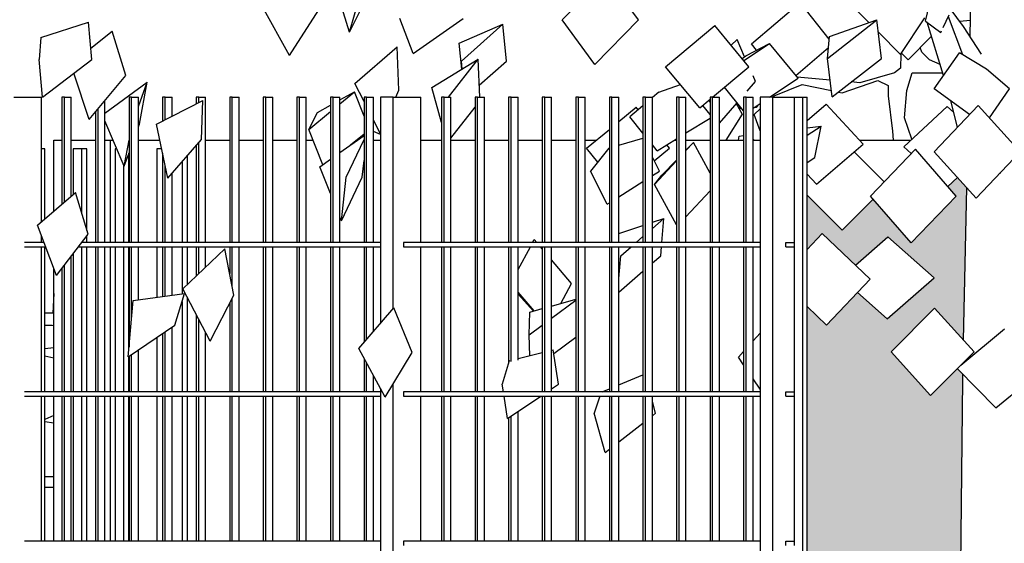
# Model space of a CAD drawing. Header units: millimetres. Extents: x 256333 to 598543, y -23220 to 10679.
# Tile 3 of 45: x 264202 to 266498, y -15919 to -14700. Entities that reach past the tile are written whole.
import ezdxf

# ---------------------------------------------------------------- set-up
doc = ezdxf.new("R2010")
doc.units = ezdxf.units.MM
doc.header["$MEASUREMENT"] = 0
doc.layers.add('COUPE', color=7, linetype='Continuous')

msp = doc.modelspace()

# ---------------------------------------------------------------- hatches: boundary and pattern name
at = {"layer": 'COUPE', "linetype": 'Continuous'}
msp.add_hatch(color=9, dxfattribs=at).paths.add_polyline_path([(266038.618, -15108.231), (266038.618, -15234.59), (266073.73, -15197.849), (266150.877, -15271.401), (266226.318, -15205.619), (266334.423, -15300.984), (266225.054, -15396.35), (266155.841, -15335.292), (266083.655, -15410.826), (266038.618, -15367.888), (266038.618, -16103.93), (266055.607, -16075.044), (266143.627, -16173.189), (266085.906, -16271.334), (266038.618, -16218.607), (266038.618, -16221.478), (266093.605, -16284.892), (266038.618, -16359.108), (266038.618, -16610.342), (266178.618, -16610.342), (266178.618, -17220.342), (266363.229, -17220.342), (266363.229, -17390.342), (266381.477, -17390.342), (266387.586, -16901.571), (266396.454, -16009.597), (266389.619, -16002.639), (266396.593, -15995.612), (266401.135, -15538.703), (266401.412, -15525.599), (266388.552, -15512.589), (266326.317, -15575.333), (266234.031, -15473.362), (266335.174, -15371.392), (266403.082, -15446.426), (266410.578, -15091.161), (266388.954, -15067.226), (266366.335, -15088.229), (266385.481, -15110.28), (266280.733, -15219.546), (266192.429, -15117.842), (266120.228, -15189.481)], flags=0)

# ---------------------------------------------------------------- linework, layer by layer
for p, q in [((266314.619, -14702.909), (266364.457, -14482.849)), ((266418.282, -14739.307), (266423.145, -14523.928)), ((265467.127, -14700.038), (265569.118, -14596.522)), ((264970.996, -14728.681), (264932.275, -14601.819)), ((265645.182, -14700.038), (265582.962, -14615.364)), ((264970.996, -14728.681), (264999.184, -14632.353)), ((264970.996, -14728.681), (265018.799, -14632.353)), ((264831.163, -14783.151), (264768.707, -14669.196)), ((265908.783, -14756.005), (266021.699, -14659.752)), ((266089.598, -14745.229), (266021.699, -14659.752)), ((264831.163, -14783.151), (264899.791, -14676.561)), ((266182.637, -14706.474), (266155.194, -14678.682)), ((266355.703, -14717.396), (266369.715, -14688.231)), ((266401.679, -14781.266), (266367.663, -14692.501)), ((266402.623, -14715.438), (266371.958, -14673.334)), ((264251.726, -14740.638), (264362.755, -14705.261)), ((264370.77, -14792.508), (264362.755, -14705.261)), ((265119.696, -14778.247), (265088.492, -14696.742)), ((265119.696, -14778.247), (265236.265, -14696.742)), ((265226.667, -14754.049), (265329.157, -14710.177)), ((265232.141, -14795.726), (265329.157, -14710.177)), ((265337.579, -14795.726), (265329.157, -14710.177)), ((265543.192, -14803.554), (265467.127, -14700.038)), ((265543.192, -14803.554), (265645.182, -14700.038)), ((265708.383, -14808.963), (265822.799, -14713.052)), ((265902.541, -14808.963), (265822.799, -14713.052)), ((266086.036, -14789.645), (266200.941, -14700.069)), ((266090.11, -14738.849), (266200.941, -14700.069)), ((266211.712, -14789.645), (266200.941, -14700.069)), ((266256.175, -14780.945), (266312.874, -14695.104)), ((266314.619, -14702.909), (266350.013, -14729.239)), ((266356.319, -14829.56), (266318.191, -14705.566)), ((266393.771, -14703.285), (266419.161, -14700.391)), ((266444.985, -14780.011), (266402.623, -14715.438)), ((264368.341, -14766.065), (264418.024, -14726.073)), ((264417.93, -14726.186), (264418.024, -14726.073)), ((264449.833, -14829.159), (264418.024, -14726.073)), ((266256.175, -14780.945), (266204.356, -14728.468)), ((266274.019, -14792.844), (266328.026, -14737.551)), ((266350.013, -14729.239), (266351.771, -14725.581)), ((264251.726, -14740.638), (264247.801, -14792.508)), ((265233.284, -14814.632), (265226.667, -14754.049)), ((265860.99, -14758.986), (265874.922, -14745.929)), ((265892.524, -14785.797), (265874.922, -14745.929)), ((265890.569, -14794.564), (265950.548, -14754.65)), ((265895.195, -14783.709), (265950.548, -14754.65)), ((265920.315, -14770.522), (265908.783, -14756.005)), ((266017.368, -14836.037), (265950.548, -14754.65)), ((266086.036, -14789.645), (266090.11, -14738.849)), ((264831.163, -14783.151), (264831.093, -14783.011)), ((264983.724, -14847.953), (265082.462, -14762.483)), ((265082.417, -14762.589), (265082.462, -14762.483)), ((265086.241, -14864.04), (265082.462, -14762.483)), ((265886.921, -14790.176), (265895.195, -14783.709)), ((266011.975, -14829.469), (266088.042, -14764.628)), ((266256.861, -14779.907), (266255.839, -14812.574)), ((266274.019, -14792.844), (266258.654, -14777.193)), ((266305.763, -14775.367), (266302.136, -14764.058)), ((266323.76, -14793.114), (266305.763, -14775.367)), ((266334.557, -14860.611), (266393.619, -14776.338)), ((266456.537, -14814.807), (266393.619, -14776.338)), ((264255.816, -14879.755), (264247.801, -14792.508)), ((264255.816, -14879.755), (264370.77, -14792.508)), ((265162.954, -14857.723), (265271.552, -14791.186)), ((265202.062, -14880.342), (265271.552, -14791.186)), ((265233.961, -14814.217), (265232.141, -14795.726)), ((265275.076, -14880.342), (265271.552, -14791.186)), ((265273.949, -14851.836), (265337.579, -14795.726)), ((266096.807, -14879.22), (266086.036, -14789.645)), ((266096.807, -14879.22), (266211.712, -14789.645)), ((266348.326, -14803.567), (266323.76, -14793.114)), ((264364.121, -14932.245), (264328.753, -14824.399)), ((264364.121, -14932.245), (264449.833, -14829.159)), ((265788.124, -14904.874), (265708.383, -14808.963)), ((265817.389, -14880.342), (265902.541, -14808.963)), ((266241.811, -14823.478), (266161.324, -14846.435)), ((266255.839, -14812.574), (266241.811, -14823.478)), ((266270.517, -14864.416), (266283.145, -14823.478)), ((266283.145, -14823.478), (266354.448, -14823.478)), ((266510.471, -14860.611), (266456.537, -14814.807)), ((264400.93, -14916.874), (264499.786, -14845.21)), ((264479.214, -14901.598), (264499.786, -14845.21)), ((264481.441, -14942.898), (264499.786, -14845.21)), ((265005.201, -14890.376), (264983.724, -14847.953)), ((265692.544, -14867.973), (265742.975, -14850.569)), ((265898.413, -14865.882), (265917.935, -14843.351)), ((265917.935, -14843.351), (265912.294, -14830.573)), ((265950.791, -14880.342), (266017.368, -14836.037)), ((265961.621, -14876.944), (266026.392, -14850.11)), ((266092.11, -14840.164), (266015.022, -14833.18)), ((266026.392, -14850.11), (266095.049, -14864.605)), ((266119.645, -14869.797), (266202.793, -14840.923)), ((266161.324, -14846.435), (266141.201, -14844.612)), ((266202.793, -14840.923), (266227.211, -14852.735)), ((266227.211, -14852.735), (266226.99, -14876.944)), ((264948.917, -14895.29), (264982.59, -14867.451)), ((264948.917, -14886.202), (264982.59, -14867.451)), ((265005.201, -14924.556), (264982.59, -14867.451)), ((265079.345, -14880.342), (265086.241, -14864.04)), ((265185.772, -14939.131), (265162.954, -14857.723)), ((265692.544, -14867.973), (265677.475, -14880.931)), ((265890.327, -14911.651), (265845.367, -14856.89)), ((266111.185, -14868.011), (266119.645, -14869.797)), ((266265.613, -14927.859), (266270.517, -14864.416)), ((266417.036, -14920.095), (266334.557, -14860.611)), ((266463.183, -14928.084), (266510.471, -14860.611)), ((264188.367, -14880.342), (264252.362, -14880.342)), ((264189.312, -14880.342), (264253.307, -14880.342)), ((264253.307, -15170.074), (264253.307, -14880.342)), ((264306.647, -14880.342), (264300.646, -14880.342)), ((264300.646, -14880.342), (264300.646, -15129.524)), ((264306.647, -15124.383), (264306.647, -14880.342)), ((264306.647, -14880.342), (264322.646, -14880.342)), ((264322.646, -15110.679), (264322.646, -14880.342)), ((264400.93, -15218.342), (264400.93, -14887.975)), ((264463.215, -14880.342), (264457.214, -14880.342)), ((264457.214, -14880.342), (264457.214, -15218.342)), ((264463.215, -15218.342), (264463.215, -14880.342)), ((264463.215, -14880.342), (264479.214, -14880.342)), ((264479.214, -15218.342), (264479.214, -14880.342)), ((264521.321, -14943.206), (264629.316, -14887.734)), ((264541.499, -14880.342), (264535.498, -14880.342)), ((264535.498, -14880.342), (264535.498, -14935.924)), ((264541.499, -14932.842), (264541.499, -14880.342)), ((264541.499, -14880.342), (264557.498, -14880.342)), ((264557.498, -14924.624), (264557.498, -14880.342)), ((264619.783, -14880.342), (264613.782, -14880.342)), ((264613.782, -14880.342), (264613.782, -14895.713)), ((264619.783, -14892.631), (264619.783, -14880.342)), ((264619.783, -14880.342), (264635.781, -14880.342)), ((264626.276, -14978.372), (264629.316, -14887.734)), ((264629.233, -14887.829), (264629.316, -14887.734)), ((264635.781, -15218.342), (264635.781, -14880.342)), ((264698.067, -14880.342), (264692.066, -14880.342)), ((264692.066, -14880.342), (264692.066, -15218.342)), ((264698.067, -15218.342), (264698.067, -14880.342)), ((264698.067, -14880.342), (264714.065, -14880.342)), ((264714.065, -15218.342), (264714.065, -14880.342)), ((264776.35, -14880.342), (264770.35, -14880.342)), ((264770.35, -14880.342), (264770.35, -15218.342)), ((264776.35, -15218.342), (264776.35, -14880.342)), ((264776.35, -14880.342), (264792.349, -14880.342)), ((264792.349, -15218.342), (264792.349, -14880.342)), ((264854.634, -14880.342), (264848.633, -14880.342)), ((264848.633, -14880.342), (264848.633, -15218.342)), ((264854.634, -15218.342), (264854.634, -14880.342)), ((264854.634, -14880.342), (264870.633, -14880.342)), ((264870.633, -15218.342), (264870.633, -14880.342)), ((264896.501, -14915.391), (264926.917, -14898.453)), ((264932.918, -14880.342), (264926.917, -14880.342)), ((264926.917, -14880.342), (264926.917, -15218.342)), ((264932.918, -15218.342), (264932.918, -14880.342)), ((264932.918, -14880.342), (264948.917, -14880.342)), ((264948.917, -15218.342), (264948.917, -14880.342)), ((265011.202, -14880.342), (265005.201, -14880.342)), ((265005.201, -14880.342), (265005.201, -15218.342)), ((265011.202, -15218.342), (265011.202, -14880.342)), ((265011.202, -14880.342), (265027.201, -14880.342)), ((265027.201, -15218.342), (265027.201, -14880.342)), ((265073.492, -14880.342), (265043.488, -14880.342)), ((265043.488, -14880.342), (265043.488, -15406.991)), ((265073.492, -15372.215), (265073.492, -14880.342)), ((265073.492, -14880.342), (265137.487, -14880.342)), ((265137.487, -15218.342), (265137.487, -14880.342)), ((265191.773, -14880.342), (265185.772, -14880.342)), ((265185.772, -14880.342), (265185.772, -15218.342)), ((265191.773, -15218.342), (265191.773, -14880.342)), ((265191.773, -14880.342), (265207.772, -14880.342)), ((265207.772, -15218.342), (265207.772, -14880.342)), ((265270.057, -14880.342), (265264.056, -14880.342)), ((265264.056, -14880.342), (265264.056, -15218.342)), ((265270.057, -15218.342), (265270.057, -14880.342)), ((265270.057, -14880.342), (265286.056, -14880.342)), ((265286.056, -15218.342), (265286.056, -14880.342)), ((265348.341, -14880.342), (265342.34, -14880.342)), ((265342.34, -14880.342), (265342.34, -15218.342)), ((265348.341, -15218.342), (265348.341, -14880.342)), ((265348.341, -14880.342), (265364.339, -14880.342)), ((265364.339, -15218.342), (265364.339, -14880.342)), ((265426.625, -14880.342), (265420.624, -14880.342)), ((265420.624, -14880.342), (265420.624, -15218.342)), ((265426.625, -15218.342), (265426.625, -14880.342)), ((265426.625, -14880.342), (265442.623, -14880.342)), ((265442.623, -15218.342), (265442.623, -14880.342)), ((265504.908, -14880.342), (265498.908, -14880.342)), ((265498.908, -14880.342), (265498.908, -15218.342)), ((265504.908, -15218.342), (265504.908, -14880.342)), ((265504.908, -14880.342), (265520.907, -14880.342)), ((265520.907, -15218.342), (265520.907, -14880.342)), ((265583.192, -14880.342), (265577.191, -14880.342)), ((265577.191, -14880.342), (265577.191, -15218.342)), ((265583.192, -15218.342), (265583.192, -14880.342)), ((265583.192, -14880.342), (265599.191, -14880.342)), ((265599.191, -15218.342), (265599.191, -14880.342)), ((265661.476, -14880.342), (265655.475, -14880.342)), ((265655.475, -14880.342), (265655.475, -15218.342)), ((265661.476, -15218.342), (265661.476, -14880.342)), ((265661.476, -14880.342), (265677.475, -14880.342)), ((265677.475, -15218.342), (265677.475, -14880.342)), ((265739.76, -14880.342), (265733.759, -14880.342)), ((265733.759, -14880.342), (265733.759, -15218.342)), ((265739.76, -15218.342), (265739.76, -14880.342)), ((265739.76, -14880.342), (265755.759, -14880.342)), ((265755.759, -15218.342), (265755.759, -14880.342)), ((265788.124, -14904.874), (265812.043, -14884.824)), ((265812.043, -14920.235), (265795.076, -14899.046)), ((265812.043, -14892.129), (265809.689, -14886.797)), ((265818.044, -14880.342), (265812.043, -14880.342)), ((265812.043, -14880.342), (265812.043, -15218.342)), ((265818.044, -15218.342), (265818.044, -14880.342)), ((265818.044, -14880.342), (265834.043, -14880.342)), ((265834.043, -15218.342), (265834.043, -14880.342)), ((265834.043, -14940.171), (265874.966, -14892.941)), ((265873.237, -14894.937), (265886.62, -14919.408)), ((265881.735, -14906.195), (265879.703, -14898.711)), ((265896.328, -14880.342), (265890.327, -14880.342)), ((265890.327, -14880.342), (265890.327, -15218.342)), ((265896.328, -15218.342), (265896.328, -14880.342)), ((265896.328, -14880.342), (265912.326, -14880.342)), ((265912.326, -15218.342), (265912.326, -14880.342)), ((265912.326, -14905.94), (265928.614, -14895.101)), ((265923.203, -14898.702), (265919.17, -14904.255)), ((265958.618, -14880.342), (265928.614, -14880.342)), ((265928.614, -14880.342), (265928.614, -16610.342)), ((265957.944, -14880.342), (265961.621, -14876.944)), ((265958.618, -16610.342), (265958.618, -14880.342)), ((265958.618, -14880.342), (266008.618, -14880.342)), ((266008.618, -15218.342), (266008.618, -14880.342)), ((266008.618, -14880.342), (266028.618, -14880.342)), ((266028.618, -16610.342), (266028.618, -14880.342)), ((266028.618, -14880.342), (266038.618, -14880.342)), ((266038.618, -16610.342), (266038.618, -14880.342)), ((266038.618, -14934.255), (266083.032, -14896.147)), ((266168.636, -14989.446), (266083.032, -14896.147)), ((266226.99, -14876.944), (266237.736, -14959.045)), ((266334.8, -15007.285), (266436.919, -14899.014)), ((266388.832, -14949.998), (266373.107, -14888.413)), ((266534.739, -15007.285), (266436.919, -14899.014)), ((264378.93, -14914.433), (264378.93, -15218.342)), ((264384.931, -15218.342), (264384.931, -14907.216)), ((264876.301, -14955.326), (264926.917, -14913.479)), ((264876.301, -14955.326), (264896.501, -14915.391)), ((265207.772, -14975.825), (265264.056, -14903.612)), ((265599.191, -14936.853), (265639.662, -14903.482)), ((265655.475, -14899.849), (265625.201, -14925.884)), ((265644.432, -14909.346), (265639.662, -14903.482)), ((265886.62, -14919.408), (265848.979, -14980.343)), ((265885.847, -14906.195), (265881.735, -14906.195)), ((265919.17, -14904.255), (265913.479, -14905.173)), ((265914.827, -14920.196), (265928.614, -14907.452)), ((265928.614, -14958.124), (265914.827, -14920.196)), ((266263.847, -14995.445), (266364.877, -14901.633)), ((266380.072, -14915.694), (266364.877, -14901.633)), ((264364.121, -14932.245), (264364.077, -14932.104)), ((264445.801, -15040.586), (264400.93, -14935.307)), ((264479.214, -14949.003), (264481.441, -14942.898)), ((264547.797, -15069.01), (264521.321, -14943.206)), ((265043.282, -14965.597), (265027.201, -14933.831)), ((265655.475, -14963.691), (265625.201, -14925.884)), ((265755.759, -14963.315), (265812.043, -14928.668)), ((266282.532, -14978.095), (266265.613, -14927.859)), ((264908.756, -15037.291), (264876.301, -14955.326)), ((264973.75, -14991.401), (265005.201, -14965.399)), ((265043.488, -14966.711), (265027.201, -14959.962)), ((265043.282, -14965.597), (265043.488, -14965.11)), ((265523.676, -14999.118), (265577.191, -14954.992)), ((266038.618, -14968.547), (266071.123, -14947.152)), ((266038.618, -14951.673), (266071.123, -14947.152)), ((266055.988, -15020.515), (266071.123, -14947.152)), ((266237.736, -14959.045), (266238.874, -14980.343)), ((264282.092, -15145.417), (264282.092, -14980.342)), ((264282.092, -14980.342), (264300.646, -14980.342)), ((264322.646, -14980.342), (264378.93, -14980.342)), ((264400.93, -14980.342), (264414.341, -14980.342)), ((264414.341, -14980.342), (264420.124, -14980.342)), ((264414.341, -15218.342), (264414.341, -14980.342)), ((264445.801, -15040.586), (264457.214, -14979.809)), ((264479.214, -14980.342), (264529.136, -14980.342)), ((264547.797, -15069.01), (264626.276, -14978.372)), ((264619.783, -15218.342), (264619.783, -14985.872)), ((264635.781, -14980.342), (264692.066, -14980.342)), ((264714.065, -14980.342), (264770.35, -14980.342)), ((264792.349, -14980.342), (264848.633, -14980.342)), ((264870.633, -14980.342), (264886.207, -14980.342)), ((264948.917, -15008.935), (265005.201, -14969.194)), ((264963.375, -15066.349), (265005.201, -14978.617)), ((264987.126, -14980.342), (264989.412, -14980.342)), ((265027.201, -14980.342), (265043.488, -14980.342)), ((265137.487, -14980.342), (265185.772, -14980.342)), ((265207.772, -14980.342), (265264.056, -14980.342)), ((265286.056, -14980.342), (265342.34, -14980.342)), ((265364.339, -14980.342), (265420.624, -14980.342)), ((265442.623, -14980.342), (265498.908, -14980.342)), ((265520.907, -14980.342), (265546.447, -14980.342)), ((265599.191, -14992.036), (265655.027, -14975.744)), ((265654.938, -14975.8), (265655.027, -14975.744)), ((265655.475, -14976.629), (265655.027, -14975.744)), ((265688.385, -15004.789), (265733.759, -14976.858)), ((265717.472, -14999.118), (265710.84, -14990.967)), ((265728.098, -14980.342), (265733.759, -14980.342)), ((265755.759, -14980.342), (265812.043, -14980.342)), ((265755.759, -15004.279), (265773.087, -14985.63)), ((265755.759, -15003.597), (265773.087, -14985.63)), ((265812.043, -15057.017), (265773.087, -14985.63)), ((265834.043, -14980.342), (265890.327, -14980.342)), ((265878.24, -14980.343), (265880.051, -14970.518)), ((265880.051, -14970.518), (265890.327, -14968.963)), ((265912.326, -14977.957), (265914.528, -14980.343)), ((265912.326, -14980.342), (265928.614, -14980.342)), ((266059.898, -15082.745), (266168.636, -14989.446)), ((266160.283, -14980.342), (266280.112, -14980.342)), ((264261.32, -15000.342), (264253.307, -15000.342)), ((264261.32, -15163.21), (264261.32, -15000.342)), ((264326.838, -15000.342), (264326.838, -15107.089)), ((264346.386, -15000.342), (264326.838, -15000.342)), ((264359.063, -15000.342), (264346.386, -15000.342)), ((264346.386, -15000.342), (264346.386, -15148.34)), ((264359.063, -15190.321), (264359.063, -15000.342)), ((264424.58, -15000.342), (264424.58, -15218.342)), ((264428.649, -15000.342), (264424.58, -15000.342)), ((264445.801, -15040.586), (264457.214, -15009.303)), ((264456.805, -15218.342), (264456.805, -15010.424)), ((264522.323, -15000.342), (264522.323, -15218.342)), ((264533.345, -15000.342), (264522.323, -15000.342)), ((264535.498, -15010.571), (264535.498, -15218.342)), ((264613.782, -14992.802), (264613.782, -15218.342)), ((265550.049, -15031.534), (265523.676, -14999.118)), ((265575.861, -14998.843), (265533.539, -15052.443)), ((265575.861, -14998.843), (265577.191, -14998.455)), ((265688.385, -15004.789), (265677.475, -14991.165)), ((265681.772, -15028.555), (265717.472, -14999.118)), ((266217.86, -15076.904), (266147.893, -15007.245)), ((266185.864, -15110.28), (266290.612, -15001.014)), ((266280.86, -15011.187), (266263.847, -14995.445)), ((266385.481, -15110.28), (266290.612, -15001.014)), ((266432.619, -15115.556), (266334.8, -15007.285)), ((266432.619, -15115.556), (266534.739, -15007.285)), ((264444.129, -15036.663), (264444.129, -15218.342)), ((264580.969, -15030.699), (264580.969, -15218.342)), ((264593.645, -15218.342), (264593.645, -15016.059)), ((264901.907, -15042.127), (264926.917, -15024.468)), ((265000.968, -15066.349), (265005.201, -15027.137)), ((265693.87, -15052.443), (265677.475, -15020.069)), ((265682.503, -15083.123), (265733.759, -15027.957)), ((265699.584, -15061.847), (265733.759, -15026.409)), ((266038.618, -15031.948), (266055.988, -15020.515)), ((264541.499, -15218.342), (264541.499, -15039.085)), ((264557.498, -15218.342), (264557.498, -15057.806)), ((264926.917, -15104.653), (264901.907, -15042.127)), ((265572.382, -15129.142), (265533.539, -15052.443)), ((265677.475, -15062.794), (265693.87, -15052.443)), ((266059.898, -15082.745), (266038.618, -15059.552)), ((266489.416, -15058.973), (266488.592, -15056.212)), ((264547.797, -15069.01), (264547.801, -15068.889)), ((264952.37, -15168.285), (264963.375, -15066.349)), ((264952.37, -15168.285), (265000.968, -15066.349)), ((265599.191, -15112.217), (265655.475, -15076.683)), ((265682.503, -15083.123), (265699.584, -15061.847)), ((266038.618, -15061.388), (266039.5, -15060.513)), ((266366.335, -15088.229), (266388.954, -15067.226)), ((264243.816, -15178.204), (264332.472, -15102.262)), ((264332.384, -15102.378), (264332.472, -15102.262)), ((264361.68, -15198.989), (264332.472, -15102.262)), ((265733.759, -15177.051), (265682.503, -15083.123)), ((265755.759, -15159.034), (265812.043, -15098.457)), ((266403.082, -15446.426), (266410.579, -15091.161)), ((265572.382, -15129.142), (265577.191, -15126.106)), ((266120.228, -15189.481), (266038.618, -15108.231)), ((266120.228, -15189.481), (266192.429, -15117.842)), ((266280.733, -15219.546), (266185.864, -15110.28)), ((266280.733, -15219.546), (266385.481, -15110.28)), ((264952.37, -15168.285), (264948.917, -15159.651)), ((265677.475, -15185.64), (265704.306, -15162.462)), ((265677.475, -15171.415), (265704.306, -15162.462)), ((265699.63, -15218.342), (265704.306, -15162.462)), ((264287.902, -15295.717), (264243.816, -15178.204)), ((265599.191, -15197.536), (265655.475, -15178.756)), ((264258.874, -15218.342), (264213.224, -15218.342)), ((264253.307, -15218.342), (264253.307, -15203.502)), ((264287.902, -15295.717), (264361.68, -15198.989)), ((265043.488, -15218.342), (264346.919, -15218.342)), ((264359.063, -15218.342), (264359.063, -15202.421)), ((265928.614, -15218.342), (265097.491, -15218.342)), ((265097.491, -15218.342), (265097.491, -15228.342)), ((265398.363, -15218.342), (265402.044, -15211.479)), ((265407.866, -15218.342), (265402.044, -15211.479)), ((265639.617, -15218.342), (265655.475, -15204.644)), ((265988.618, -15218.342), (266008.618, -15218.342)), ((265988.618, -15228.342), (265988.618, -15218.342)), ((266008.618, -15228.342), (266008.618, -15218.342)), ((266038.618, -15234.59), (266073.73, -15197.849)), ((266185.423, -15304.338), (266073.73, -15197.849)), ((266150.877, -15271.401), (266226.318, -15205.619)), ((266334.423, -15300.984), (266226.318, -15205.619)), ((264213.224, -15228.342), (264262.626, -15228.342)), ((264253.307, -15566.342), (264253.307, -15228.342)), ((264261.32, -15566.342), (264261.32, -15228.342)), ((264339.291, -15228.342), (265043.488, -15228.342)), ((264346.386, -15228.342), (264346.386, -15566.342)), ((264359.063, -15566.342), (264359.063, -15228.342)), ((264378.93, -15228.342), (264378.93, -15566.342)), ((264384.931, -15566.342), (264384.931, -15228.342)), ((264400.93, -15566.342), (264400.93, -15228.342)), ((264414.341, -15566.342), (264414.341, -15228.342)), ((264424.58, -15228.342), (264424.58, -15566.342)), ((264444.129, -15228.342), (264444.129, -15566.342)), ((264456.805, -15466.823), (264456.805, -15228.342)), ((264457.214, -15228.342), (264457.214, -15462.376)), ((264463.215, -15397.11), (264463.215, -15228.342)), ((264479.214, -15351.863), (264479.214, -15228.342)), ((264522.323, -15228.342), (264522.323, -15346.118)), ((264535.498, -15228.342), (264535.498, -15344.363)), ((264541.499, -15343.563), (264541.499, -15228.342)), ((264557.498, -15341.431), (264557.498, -15228.342)), ((264580.969, -15228.342), (264580.969, -15338.304)), ((264582.842, -15326.2), (264680.837, -15233.379)), ((264593.645, -15315.967), (264593.645, -15228.342)), ((264613.782, -15228.342), (264613.782, -15296.894)), ((264619.783, -15291.21), (264619.783, -15228.342)), ((264635.781, -15276.055), (264635.781, -15228.342)), ((264701.852, -15341.034), (264680.837, -15233.379)), ((264692.066, -15228.342), (264692.066, -15290.902)), ((264698.067, -15321.642), (264698.067, -15228.342)), ((264714.065, -15566.342), (264714.065, -15228.342)), ((264770.35, -15228.342), (264770.35, -15566.342)), ((264776.35, -15566.342), (264776.35, -15228.342)), ((264792.349, -15566.342), (264792.349, -15228.342)), ((264848.633, -15228.342), (264848.633, -15566.342)), ((264854.634, -15566.342), (264854.634, -15228.342)), ((264870.633, -15566.342), (264870.633, -15228.342)), ((264926.917, -15228.342), (264926.917, -15566.342)), ((264932.918, -15566.342), (264932.918, -15228.342)), ((264948.917, -15566.342), (264948.917, -15228.342)), ((265005.201, -15228.342), (265005.201, -15451.368)), ((265011.202, -15444.413), (265011.202, -15228.342)), ((265027.201, -15425.869), (265027.201, -15228.342)), ((265097.491, -15228.342), (265928.614, -15228.342)), ((265137.487, -15566.342), (265137.487, -15228.342)), ((265185.772, -15228.342), (265185.772, -15566.342)), ((265191.773, -15566.342), (265191.773, -15228.342)), ((265207.772, -15566.342), (265207.772, -15228.342)), ((265264.056, -15228.342), (265264.056, -15566.342)), ((265270.057, -15566.342), (265270.057, -15228.342)), ((265286.056, -15566.342), (265286.056, -15228.342)), ((265342.34, -15228.342), (265342.34, -15497.239)), ((265348.341, -15495.967), (265348.341, -15228.342)), ((265364.339, -15281.785), (265393, -15228.342)), ((265364.339, -15492.504), (265364.339, -15228.342)), ((265420.624, -15233.384), (265416.347, -15228.342)), ((265420.624, -15228.342), (265420.624, -15566.342)), ((265426.625, -15566.342), (265426.625, -15228.342)), ((265442.623, -15566.342), (265442.623, -15228.342)), ((265498.908, -15228.342), (265498.908, -15566.342)), ((265504.908, -15566.342), (265504.908, -15228.342)), ((265520.907, -15566.342), (265520.907, -15228.342)), ((265577.191, -15228.342), (265577.191, -15566.342)), ((265583.192, -15566.342), (265583.192, -15228.342)), ((265599.191, -15566.342), (265599.191, -15228.342)), ((265603.658, -15249.405), (265628.041, -15228.342)), ((265655.475, -15228.342), (265655.475, -15566.342)), ((265661.476, -15566.342), (265661.476, -15228.342)), ((265677.475, -15566.342), (265677.475, -15228.342)), ((265697.031, -15249.405), (265698.794, -15228.342)), ((265733.759, -15228.342), (265733.759, -15566.342)), ((265739.76, -15566.342), (265739.76, -15228.342)), ((265755.759, -15566.342), (265755.759, -15228.342)), ((265812.043, -15228.342), (265812.043, -15566.342)), ((265818.044, -15566.342), (265818.044, -15228.342)), ((265834.043, -15566.342), (265834.043, -15228.342)), ((265890.327, -15228.342), (265890.327, -15566.342)), ((265896.328, -15566.342), (265896.328, -15228.342)), ((265912.326, -15566.342), (265912.326, -15228.342)), ((265988.618, -15228.342), (266008.618, -15228.342)), ((266008.618, -15566.342), (266008.618, -15228.342)), ((264322.646, -15566.342), (264322.646, -15250.166)), ((264326.838, -15244.67), (264326.838, -15566.342)), ((265488.898, -15313.879), (265442.623, -15259.322)), ((265599.191, -15302.791), (265603.658, -15249.405)), ((265677.475, -15266.299), (265697.031, -15249.405)), ((264282.092, -15566.342), (264282.092, -15280.23)), ((264300.646, -15279.008), (264300.646, -15566.342)), ((264306.647, -15566.342), (264306.647, -15271.141)), ((265599.191, -15333.923), (265655.475, -15285.303)), ((266083.655, -15410.826), (266185.423, -15304.338)), ((266225.054, -15396.35), (266334.423, -15300.984)), ((264646.117, -15448.689), (264582.842, -15326.2)), ((265401.506, -15377.991), (265364.339, -15334.171)), ((265463.8, -15360.677), (265488.898, -15313.879)), ((266225.054, -15396.35), (266155.841, -15335.292)), ((264282.092, -15337.357), (264279.406, -15383.204)), ((264455.108, -15485.288), (264467.228, -15353.46)), ((264467.228, -15353.46), (264586.587, -15337.555)), ((264564.341, -15411.421), (264586.587, -15337.555)), ((264580.969, -15356.21), (264580.969, -15566.342)), ((264586.494, -15337.618), (264586.587, -15337.555)), ((264593.645, -15566.342), (264593.645, -15347.114)), ((264646.117, -15448.689), (264701.852, -15341.034)), ((264698.067, -15566.342), (264698.067, -15348.346)), ((265400.022, -15378.403), (265364.339, -15338.606)), ((265442.623, -15366.563), (265498.908, -15350.919)), ((265442.623, -15394.608), (265498.908, -15353.077)), ((264692.066, -15359.937), (264692.066, -15566.342)), ((264992.775, -15465.771), (265074.404, -15371.158)), ((265117.281, -15475.004), (265074.404, -15371.158)), ((265389.913, -15433.502), (265392.013, -15380.629)), ((265392.013, -15380.629), (265420.624, -15372.677)), ((266083.655, -15410.826), (266038.618, -15367.888)), ((266234.031, -15473.362), (266335.174, -15371.392)), ((266427.461, -15473.362), (266335.174, -15371.392)), ((264279.838, -15383.276), (264261.32, -15382.954)), ((264613.782, -15386.095), (264613.782, -15566.342)), ((264619.783, -15566.342), (264619.783, -15397.711)), ((264261.32, -15411.419), (264278.103, -15411.536)), ((264278.103, -15411.536), (264282.092, -15412.19)), ((264455.108, -15485.288), (264564.341, -15411.421)), ((264541.499, -15566.342), (264541.499, -15426.868)), ((264557.498, -15566.342), (264557.498, -15416.049)), ((265389.913, -15433.502), (265420.624, -15410.841)), ((266396.65, -15504.425), (266498.585, -15419.838)), ((264522.323, -15439.835), (264522.323, -15566.342)), ((264535.498, -15430.926), (264535.498, -15566.342)), ((264635.781, -15566.342), (264635.781, -15428.682)), ((265391.628, -15482.225), (265389.913, -15433.502)), ((265447.694, -15476.931), (265498.908, -15439.142)), ((265912.326, -15447.736), (265928.614, -15429.464)), ((264282.092, -15464.095), (264261.32, -15465.996)), ((264479.214, -15566.342), (264479.214, -15468.987)), ((265054.491, -15578.849), (264992.775, -15465.771)), ((265442.623, -15469.654), (265446.427, -15468.716)), ((265446.329, -15468.782), (265446.427, -15468.716)), ((265458.761, -15548.668), (265446.427, -15468.716)), ((265878.362, -15485.839), (265890.327, -15472.416)), ((264261.32, -15482.273), (264282.092, -15486.964)), ((264456.805, -15566.342), (264456.805, -15484.14)), ((264457.214, -15483.863), (264457.214, -15566.342)), ((264463.215, -15566.342), (264463.215, -15479.806)), ((265005.201, -15488.539), (265005.201, -15566.342)), ((265054.491, -15578.849), (265117.281, -15475.004)), ((265343.221, -15494.159), (265327.625, -15548.668)), ((265343.221, -15494.159), (265346.175, -15493.43)), ((265364.339, -15488.953), (265420.624, -15475.077)), ((265890.327, -15503.505), (265878.362, -15485.839)), ((266326.317, -15575.333), (266234.031, -15473.362)), ((266326.317, -15575.333), (266427.461, -15473.362)), ((265011.202, -15566.342), (265011.202, -15499.534)), ((266478.668, -15603.753), (266388.552, -15512.589)), ((266401.951, -15500.026), (266401.972, -15499.06)), ((266478.668, -15603.753), (266589.486, -15511.796)), ((265027.201, -15566.342), (265027.201, -15528.847)), ((265599.191, -15550.183), (265655.475, -15526.625)), ((265928.614, -15560.036), (265912.326, -15535.988)), ((266387.586, -16901.571), (266401.135, -15538.703)), ((266401.135, -15538.703), (266401.412, -15525.599)), ((265043.488, -15558.689), (265043.488, -16610.342)), ((265073.492, -16610.342), (265073.492, -15547.424)), ((265330.352, -15566.342), (265327.625, -15548.668)), ((265442.623, -15559.529), (265458.761, -15548.668)), ((265560.581, -15566.342), (265577.191, -15559.39)), ((265043.488, -15566.342), (264213.224, -15566.342)), ((264213.224, -15576.342), (265043.488, -15576.342)), ((264253.307, -15914.342), (264253.307, -15576.342)), ((264261.32, -15914.342), (264261.32, -15576.342)), ((264282.092, -15914.342), (264282.092, -15576.342)), ((264300.646, -15576.342), (264300.646, -15914.342)), ((264306.647, -15914.342), (264306.647, -15576.342)), ((264322.646, -15914.342), (264322.646, -15576.342)), ((264326.838, -15576.342), (264326.838, -15914.342)), ((264346.386, -15576.342), (264346.386, -15914.342)), ((264359.063, -15914.342), (264359.063, -15576.342)), ((264378.93, -15576.342), (264378.93, -15914.342)), ((264384.931, -15914.342), (264384.931, -15576.342)), ((264400.93, -15914.342), (264400.93, -15576.342)), ((264414.341, -15914.342), (264414.341, -15576.342)), ((264424.58, -15576.342), (264424.58, -15914.342)), ((264444.129, -15576.342), (264444.129, -15914.342)), ((264456.805, -15914.342), (264456.805, -15576.342)), ((264457.214, -15576.342), (264457.214, -15914.342)), ((264463.215, -15914.342), (264463.215, -15576.342)), ((264479.214, -15914.342), (264479.214, -15576.342)), ((264522.323, -15576.342), (264522.323, -15914.342)), ((264535.498, -15576.342), (264535.498, -15914.342)), ((264541.499, -15914.342), (264541.499, -15576.342)), ((264557.498, -15914.342), (264557.498, -15576.342)), ((264580.969, -15576.342), (264580.969, -15914.342)), ((264593.645, -15914.342), (264593.645, -15576.342)), ((264613.782, -15576.342), (264613.782, -15914.342)), ((264619.783, -15914.342), (264619.783, -15576.342)), ((264635.781, -15914.342), (264635.781, -15576.342)), ((264692.066, -15576.342), (264692.066, -15914.342)), ((264698.067, -15914.342), (264698.067, -15576.342)), ((264714.065, -15914.342), (264714.065, -15576.342)), ((264770.35, -15576.342), (264770.35, -15914.342)), ((264776.35, -15914.342), (264776.35, -15576.342)), ((264792.349, -15914.342), (264792.349, -15576.342)), ((264848.633, -15576.342), (264848.633, -15914.342)), ((264854.634, -15914.342), (264854.634, -15576.342)), ((264870.633, -15914.342), (264870.633, -15576.342)), ((264926.917, -15576.342), (264926.917, -15914.342)), ((264932.918, -15914.342), (264932.918, -15576.342)), ((264948.917, -15914.342), (264948.917, -15576.342)), ((265005.201, -15576.342), (265005.201, -15914.342)), ((265011.202, -15914.342), (265011.202, -15576.342)), ((265027.201, -15914.342), (265027.201, -15576.342)), ((265054.491, -15578.849), (265054.435, -15578.712)), ((265928.614, -15566.342), (265097.491, -15566.342)), ((265097.491, -15566.342), (265097.491, -15576.342)), ((265097.491, -15576.342), (265928.614, -15576.342)), ((265137.487, -15914.342), (265137.487, -15576.342)), ((265185.772, -15576.342), (265185.772, -15914.342)), ((265191.773, -15914.342), (265191.773, -15576.342)), ((265207.772, -15914.342), (265207.772, -15576.342)), ((265264.056, -15576.342), (265264.056, -15914.342)), ((265270.057, -15914.342), (265270.057, -15576.342)), ((265286.056, -15914.342), (265286.056, -15576.342)), ((265339.959, -15628.62), (265331.895, -15576.342)), ((265339.959, -15628.62), (265417.639, -15576.342)), ((265420.624, -15576.342), (265420.624, -15914.342)), ((265426.625, -15914.342), (265426.625, -15576.342)), ((265442.623, -15914.342), (265442.623, -15576.342)), ((265498.908, -15576.342), (265498.908, -15914.342)), ((265504.908, -15914.342), (265504.908, -15576.342)), ((265520.907, -15914.342), (265520.907, -15576.342)), ((265555.073, -15576.342), (265541.718, -15616.204)), ((265577.191, -15576.342), (265577.191, -15914.342)), ((265583.192, -15914.342), (265583.192, -15576.342)), ((265599.191, -15914.342), (265599.191, -15576.342)), ((265655.475, -15576.342), (265655.475, -15914.342)), ((265661.476, -15914.342), (265661.476, -15576.342)), ((265677.475, -15914.342), (265677.475, -15576.342)), ((265733.759, -15576.342), (265733.759, -15914.342)), ((265739.76, -15914.342), (265739.76, -15576.342)), ((265755.759, -15914.342), (265755.759, -15576.342)), ((265812.043, -15576.342), (265812.043, -15914.342)), ((265818.044, -15914.342), (265818.044, -15576.342)), ((265834.043, -15914.342), (265834.043, -15576.342)), ((265890.327, -15576.342), (265890.327, -15914.342)), ((265896.328, -15914.342), (265896.328, -15576.342)), ((265912.326, -15914.342), (265912.326, -15576.342)), ((265988.618, -15566.342), (266008.618, -15566.342)), ((265988.618, -15576.342), (265988.618, -15566.342)), ((265988.618, -15576.342), (266008.618, -15576.342)), ((266008.618, -15576.342), (266008.618, -15566.342)), ((266008.618, -15914.342), (266008.618, -15576.342)), ((265685.106, -15616.204), (265677.475, -15588.85)), ((264282.092, -15622.002), (264261.32, -15630.826)), ((265342.34, -15627.018), (265342.34, -15914.342)), ((265348.341, -15914.342), (265348.341, -15622.979)), ((265364.339, -15914.342), (265364.339, -15612.212)), ((265567.193, -15707.521), (265541.718, -15616.204)), ((265677.475, -15622.113), (265685.106, -15616.204)), ((264261.32, -15635.822), (264282.092, -15638.602)), ((265599.191, -15682.74), (265655.475, -15639.151)), ((265567.193, -15707.521), (265577.191, -15699.777)), ((264282.092, -15764.749), (264261.32, -15764.749)), ((264261.32, -15788.5), (264282.092, -15788.5)), ((264273.2, -15788.518), (264282.092, -15788.518)), ((265043.488, -15914.342), (264213.224, -15914.342)), ((265928.614, -15914.342), (265097.491, -15914.342)), ((265097.491, -15914.342), (265097.491, -15924.342)), ((265988.618, -15914.342), (266008.618, -15914.342)), ((265988.618, -15924.342), (265988.618, -15914.342)), ((266008.618, -15924.342), (266008.618, -15914.342))]:
    msp.add_line(p, q, dxfattribs=at)
msp.add_point((265881.735, -14906.195), dxfattribs=at)

doc.saveas('drawing.dxf')
